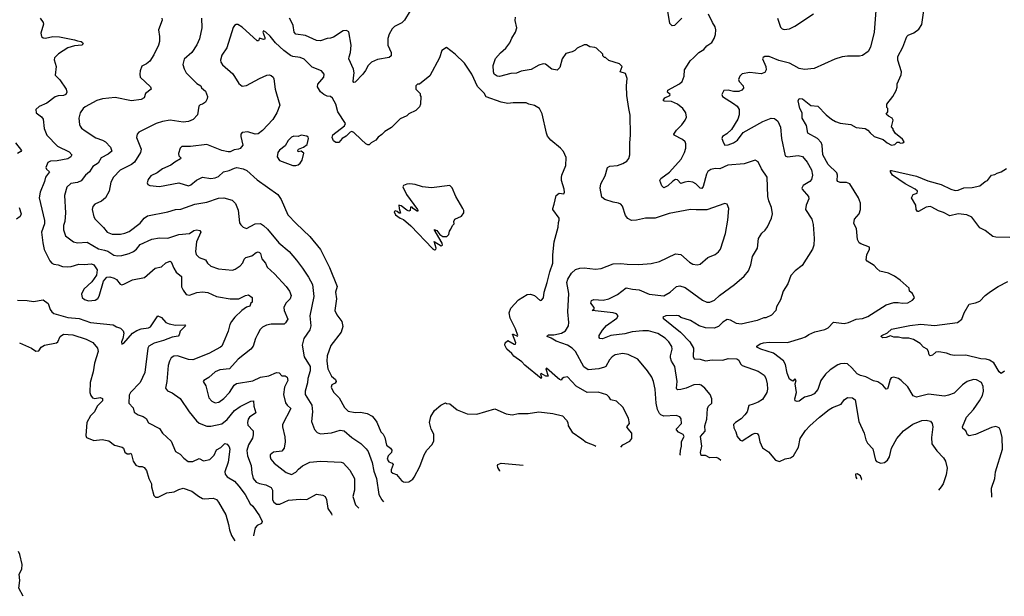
# Model space of a CAD drawing. Extents: x 1933546 to 2138868, y 524910 to 667279.
# Tile 49 of 256: x 1995176 to 2004333, y 531448 to 536810. Entities that reach past the tile are written whole.
import ezdxf

# ---------------------------------------------------------------- set-up
doc = ezdxf.new("R2010")
doc.units = 0

msp = doc.modelspace()

# ---------------------------------------------------------------- linework, layer by layer
at = {"layer": '0CON10XD'}
for points in [[(2001334.2, 536825), (2001266, 536755), (2001245, 536753.5), (2001223.5, 536775), (2001195.5, 536944.5)], [(2004215.4, 532369.9), (2004212.9, 532455), (2004244.3, 532545), (2004251.4, 532605), (2004316, 532815), (2004314.2, 532925), (2004298.8, 532988.8), (2004283.9, 533013.9), (2004254.1, 533025.9), (2004215, 533018), (2004065, 532952.9), (2004005, 532939.2), (2003991.1, 532951.1), (2003975, 532986.2), (2003948.3, 533008.3), (2003942.5, 533025), (2003981.4, 533115), (2004045, 533184), (2004103.4, 533266.6), (2004130, 533315), (2004138.1, 533355), (2004135, 533400), (2004121.2, 533435), (2004075, 533460.8), (2004045, 533464), (2003986.7, 533445), (2003943.8, 533415), (2003865, 533338), (2003815, 533317.8), (2003775, 533310.5), (2003629.1, 533329.1), (2003515, 533300.8), (2003485, 533314), (2003435.8, 533395), (2003375, 533456), (2003347.5, 533475), (2003305, 533486.7), (2003280.5, 533479.5), (2003270, 533465), (2003254, 533395), (2003245, 533377.5), (2003235, 533373.3), (2003202, 533412), (2003155, 533443.5), (2003115, 533453.5), (2003045, 533488.1), (2002995, 533500.6), (2002965, 533516.9), (2002915, 533574.3), (2002875, 533609.2), (2002845, 533614.4), (2002809.2, 533609.2), (2002785, 533601.4), (2002714, 533555), (2002670, 533515), (2002625.7, 533455), (2002597.2, 533372.8), (2002565, 533330.6), (2002535, 533315.7), (2002475, 533300.6), (2002425, 533262), (2002405, 533260), (2002387, 533267), (2002383.8, 533283.8), (2002400, 533345), (2002387.5, 533425), (2002396.4, 533456.4), (2002385, 533470), (2002365, 533450), (2002335, 533467.5), (2002313, 533523), (2002298.1, 533605), (2002279.1, 533639.1), (2002185, 533710.6), (2002067.5, 533745), (2002032.5, 533765), (2002032.5, 533775), (2002062.5, 533795), (2002094.6, 533805.4), (2002145, 533811.1), (2002315, 533810), (2002449.7, 533849.7), (2002485, 533860.6), (2002515, 533883.1), (2002570.8, 533909.2), (2002665, 533928.1), (2002695, 533945.8), (2002745, 533996.7), (2002845, 533986), (2002885, 533994), (2002955, 534024), (2003015, 534030.8), (2003065, 534050.8), (2003235, 534159.4), (2003305, 534179.2), (2003345, 534180.8), (2003385, 534174.2), (2003435, 534178.8), (2003478.3, 534201.7), (2003497, 534223), (2003477.5, 534265), (2003452.5, 534285), (2003447.5, 534315), (2003365, 534386.7), (2003312.5, 534425), (2003255, 534452.5), (2003175, 534473.3), (2003146.1, 534496.1), (2003122.5, 534525), (2003056.1, 534566.1), (2003047, 534577), (2003053.3, 534625), (2003077.5, 534675), (2003080, 534695), (2002997.5, 534725), (2002984, 534735), (2002967.8, 534767.8), (2002958.1, 534868.1), (2002933.3, 534915), (2002940, 534955), (2002983.3, 535005), (2002995.9, 535044.1), (2002993.8, 535105), (2002978, 535155), (2002895.4, 535285.4), (2002865, 535297.5), (2002807.1, 535297.1), (2002783.3, 535305), (2002778.8, 535315), (2002782, 535365), (2002776, 535385), (2002695, 535464.3), (2002645.5, 535555), (2002638.1, 535645), (2002628.3, 535668.3), (2002595, 535705.8), (2002504.2, 535755), (2002493.8, 535825), (2002451.4, 535895), (2002454.3, 535945), (2002432.5, 535985), (2002416.2, 536055), (2002423.9, 536076.1), (2002455, 536073.8), (2002533.6, 536013.6), (2002597.4, 536007.4), (2002675, 535925.6), (2002725, 535884.3), (2002763, 535863), (2002805, 535848.5), (2002906, 535836), (2002955, 535809.2), (2003038.7, 535798.7), (2003064.2, 535784.2), (2003085, 535756.7), (2003123, 535723), (2003207, 535697), (2003242.5, 535665), (2003285, 535643.3), (2003315, 535650), (2003335, 535670), (2003355, 535670), (2003365, 535662.5), (2003390, 535665), (2003400, 535675), (2003385, 535700), (2003320.7, 535750.7), (2003300, 535785), (2003300, 535795), (2003282.5, 535812.5), (2003300, 535875), (2003290, 535895), (2003255, 535912.5), (2003233, 535933), (2003250, 535955), (2003250, 535985), (2003240, 535995), (2003240, 536025), (2003297.5, 536095), (2003327, 536153), (2003336.4, 536183.6), (2003337.5, 536215), (2003373, 536297), (2003376.2, 536325), (2003343.1, 536435), (2003342.7, 536467.3), (2003388.6, 536555), (2003425.9, 536654.1), (2003437.5, 536665), (2003491.1, 536688.9), (2003537.6, 536722.4), (2003565.8, 536765), (2003595.5, 536984.5)], [(1998808, 536892), (1998755.8, 536805), (1998728.6, 536781.4), (1998661.5, 536748.5), (1998640, 536725), (1998612.5, 536675), (1998600.8, 536635), (1998600.8, 536575), (1998629.2, 536505), (1998631.2, 536475), (1998612.1, 536457.9), (1998505, 536441.5), (1998448.6, 536415), (1998418.1, 536385), (1998392.9, 536337.1), (1998367.8, 536305), (1998295, 536230.8), (1998285, 536226.7), (1998276.7, 536235), (1998280.9, 536270.9), (1998285.6, 536315.6), (1998281.7, 536351.7), (1998237.5, 536445), (1998238.6, 536465), (1998254, 536505), (1998257.5, 536575), (1998236.4, 536696.4), (1998215, 536710), (1998185, 536707.5), (1998095, 536646.7), (1998065, 536637.5), (1998035, 536636.7), (1997975, 536612.5), (1997935, 536617.1), (1997835, 536663.1), (1997745, 536675.8), (1997727.5, 536695), (1997718, 536755), (1997706, 536785), (1997684.3, 536824.3)], [(2001695, 532709.9), (2001675, 532730.6), (2001655, 532739.5), (2001595, 532735.8), (2001555, 532757.1), (2001515, 532758.8), (2001506.9, 532785), (2001520, 532845), (2001507.5, 532935), (2001550, 532985), (2001546.9, 533035), (2001565.8, 533094.2), (2001572.6, 533195), (2001582.9, 533217.1), (2001612, 533245), (2001612, 533285), (2001598.8, 533325), (2001546.7, 533385), (2001515, 533411.2), (2001495, 533418), (2001445, 533414.2), (2001375, 533383.3), (2001325, 533370.4), (2001295, 533369.4), (2001286, 533375), (2001284.5, 533384.5), (2001290.9, 533445), (2001268.9, 533585), (2001236.2, 533636.2), (2001227.5, 533665), (2001226.9, 533685), (2001244.2, 533745), (2001241.7, 533771.7), (2001214.2, 533815), (2001177.9, 533847.9), (2001111.2, 533891.2), (2001025, 533916.1), (2000972.4, 533917.6), (2000872.2, 533907.8), (2000805, 533889.7), (2000675, 533872.5), (2000595, 533841.4), (2000572.5, 533845), (2000563.8, 533855), (2000564.3, 533875), (2000596, 533924), (2000634.5, 533965.5), (2000730, 534035), (2000742, 534055), (2000726.7, 534075), (2000695, 534082.9), (2000500, 534105), (2000517, 534123), (2000520, 534135), (2000487.5, 534175), (2000495, 534198.8), (2000515, 534208.6), (2000603.4, 534203.4), (2000655, 534214.6), (2000736.3, 534253.7), (2000815, 534316.4), (2000875, 534302.9), (2000937.8, 534297.8), (2001028.8, 534258.8), (2001165, 534243.6), (2001224, 534276), (2001285, 534328.6), (2001314.4, 534334.4), (2001365, 534319.2), (2001525, 534200.8), (2001565, 534184.3), (2001595, 534184.3), (2001636.9, 534203.1), (2001684.5, 534245.5), (2001825, 534347.5), (2001914, 534425), (2001954.5, 534475.5), (2001975, 534530), (2001991.3, 534608.7), (2002036.4, 534686.4), (2002046.7, 534775), (2002078.8, 534825), (2002108.3, 534851.7), (2002132, 534885), (2002168.8, 534965), (2002176.2, 535005), (2002166.7, 535065), (2002141.4, 535125), (2002133, 535167), (2002128, 535345), (2002074, 535425), (2002045, 535487.5), (2002015, 535503.3), (2001915, 535470.8), (2001761.1, 535458.9), (2001687.5, 535425), (2001643, 535427), (2001605, 535418.6), (2001575, 535397.5), (2001562.2, 535375), (2001532.1, 535257.9), (2001518.3, 535241.7), (2001505, 535242.5), (2001465, 535282.9), (2001435, 535298.5), (2001395, 535306.5), (2001361.4, 535298.6), (2001325, 535288.6), (2001295, 535320), (2001275, 535322.9), (2001249.7, 535310.3), (2001205, 535266.2), (2001165, 535246.7), (2001146.7, 535265), (2001130, 535315), (2001137.5, 535335), (2001217.7, 535392.3), (2001326.6, 535513.4), (2001359.4, 535575), (2001371.4, 535615), (2001372, 535655), (2001363.8, 535675), (2001340, 535695), (2001262.5, 535735), (2001260, 535745), (2001285.5, 535784.5), (2001335, 535833.8), (2001364.2, 535875.8), (2001376.2, 535905), (2001371.2, 535945), (2001344, 535985), (2001295, 536025.6), (2001238.3, 536048.3), (2001171.9, 536051.9), (2001163.8, 536055), (2001162, 536065), (2001175, 536083.3), (2001223.3, 536105), (2001223.8, 536115), (2001200, 536135), (2001204, 536155), (2001312.5, 536215), (2001336.7, 536235), (2001356.1, 536283.9), (2001360, 536345), (2001385, 536386.7), (2001412.7, 536427.3), (2001445, 536460), (2001493.3, 536505), (2001537.7, 536532.3), (2001565, 536566.7), (2001611.7, 536598.3), (2001633.3, 536635), (2001646.1, 536673.9), (2001651.2, 536715), (2001643.9, 536743.9), (2001618, 536785), (2001582.4, 536862.4)], [(2003138, 536895), (2003122, 536695), (2003088.8, 536555), (2003066.7, 536515), (2003015, 536478.8), (2002985, 536472), (2002875, 536472.5), (2002825, 536464.2), (2002756.8, 536443.2), (2002565, 536358), (2002475, 536345.8), (2002425, 536355.7), (2002374, 536385), (2002335, 536405.7), (2002235, 536430.6), (2002145, 536466.7), (2002105, 536469.1), (2002090.4, 536459.6), (2002084.5, 536445), (2002114.3, 536375), (2002117.3, 536342.7), (2002105, 536318.8), (2002071.7, 536308.3), (2001965, 536317.8), (2001895, 536305.5), (2001872.2, 536285), (2001860.8, 536255), (2001867, 536237), (2001903.8, 536195), (2001906.2, 536175), (2001893.3, 536155), (2001865, 536142), (2001815, 536142), (2001763.6, 536156.4), (2001725, 536152.5), (2001706.7, 536115), (2001711.2, 536095), (2001815, 536031.9), (2001848.6, 536005), (2001865.6, 535975), (2001867.8, 535925), (2001856.1, 535883.9), (2001795, 535790), (2001752.4, 535747.6), (2001713.3, 535725), (2001706.7, 535705), (2001720, 535665), (2001735, 535643.8), (2001765, 535646), (2001815, 535664.4), (2001850.7, 535689.3), (2001905, 535760.6), (2002086.4, 535863.6), (2002165.9, 535894.1), (2002195, 535892), (2002227.4, 535867.4), (2002251.7, 535811.7), (2002260, 535705), (2002295, 535544), (2002315, 535534.4), (2002415, 535547.5), (2002455, 535538.6), (2002499.4, 535485), (2002538.9, 535415), (2002549.4, 535365), (2002540, 535325), (2002525, 535304.4), (2002462.6, 535267.4), (2002450.8, 535245), (2002453.2, 535233.2), (2002512.5, 535165), (2002514.2, 535145), (2002488.6, 535085), (2002483.3, 535045), (2002544.3, 534955), (2002556.7, 534906.7), (2002566, 534775), (2002562.5, 534715), (2002550, 534675), (2002454.1, 534525.9), (2002388.8, 534475), (2002347.9, 534432.1), (2002318.8, 534355), (2002277.5, 534285), (2002252.5, 534205), (2002215, 534140), (2002207.5, 534105), (2002168.3, 534061.7), (2002115, 534036.7), (2002095, 534036.7), (2002035, 534014), (2001885, 533980), (2001842.5, 533985), (2001785, 534015.7), (2001755, 534022.5), (2001715, 533996.9), (2001675, 533958.6), (2001633.2, 533943.2), (2001555, 533944.5), (2001494.6, 533964.6), (2001415, 534012.2), (2001325, 534042.5), (2001305, 534055.7), (2001285, 534060), (2001184.4, 534055.6), (2001157.5, 534045), (2001161.2, 534035), (2001322.9, 533905), (2001408.9, 533815), (2001443.1, 533755), (2001439.3, 533679.3), (2001447.1, 533657.1), (2001505, 533652.9), (2001555, 533636.8), (2001615, 533648.4), (2001714.7, 533645.3), (2001765, 533658.2), (2001845.6, 533655.6), (2001863.3, 533645), (2001879.4, 533609.4), (2001896.2, 533595), (2002045, 533540.8), (2002098, 533505), (2002115, 533477.5), (2002128.5, 533425), (2002131.5, 533375), (2002125, 533343.3), (2002085, 533278.6), (2002045, 533253.1), (2001997.5, 533235), (2001957.4, 533222.6), (2001940.9, 533165), (2001921.2, 533135), (2001885, 533097.3), (2001832.5, 533065), (2001814.2, 533045), (2001818, 533015), (2001836.5, 532976.5), (2001847.5, 532935), (2001875, 532898.8), (2001895, 532894.2), (2001990, 532955), (2002015, 532964.2), (2002035, 532961.2), (2002045.7, 532945.7), (2002057.8, 532885), (2002085, 532830), (2002140.7, 532790.7), (2002204.5, 532714.5), (2002241.1, 532701.1), (2002295, 532725.6), (2002344.4, 532735.6), (2002372, 532755), (2002418, 532835), (2002435.7, 532915), (2002485, 532990), (2002524.2, 533035), (2002615.4, 533114.6), (2002705, 533186.9), (2002735, 533202.9), (2002814.1, 533235.9), (2002845, 533276.7), (2002875, 533297.5), (2002920, 533295), (2002945, 533276.7), (2002978.9, 533075), (2003029.5, 532965), (2003044.1, 532904.1), (2003061.9, 532871.9), (2003109.5, 532819.5), (2003133.4, 532713.4), (2003145, 532702), (2003185, 532687.5), (2003217.9, 532692.1), (2003247.5, 532715), (2003265.6, 532745), (2003284.3, 532825), (2003332.9, 532915), (2003395, 532988), (2003481.7, 533048.3), (2003565, 533083.1), (2003607, 533087), (2003645.6, 533075.6), (2003660.8, 533055), (2003667.5, 533025), (2003654.2, 532924.2), (2003659.4, 532865), (2003705, 532800.8), (2003766.4, 532736.4), (2003784.3, 532705), (2003801.2, 532641.2), (2003793, 532577), (2003764.3, 532495), (2003745, 532466), (2003720, 532436.8)], [(2002225, 536823.8), (2002251.9, 536741.9), (2002266.4, 536726.4), (2002285, 536719.4), (2002335, 536725.6), (2002385, 536750.6), (2002558, 536865)], [(1995367.1, 536825), (1995394, 536785), (1995397.3, 536767.3), (1995371.4, 536685), (1995380, 536655), (1995395, 536642.5), (1995415, 536638.1), (1995485, 536653.5), (1995545, 536652.5), (1995684.5, 536624.5), (1995715, 536612.5), (1995748.3, 536608.3), (1995761.7, 536598.3), (1995766, 536585), (1995755, 536572), (1995685, 536568.2), (1995625, 536550), (1995537, 536493), (1995498.8, 536455), (1995497, 536437), (1995516.1, 536373.9), (1995507.5, 536295), (1995550.3, 536250.3), (1995608, 536165), (1995613.8, 536136.2), (1995603.8, 536115), (1995585, 536105.7), (1995535, 536103.5), (1995505, 536094.3), (1995427.3, 536032.7), (1995355.8, 536004.2), (1995326.2, 535975), (1995328.8, 535945), (1995378.5, 535908.5), (1995394.3, 535885), (1995405, 535797.5), (1995427.5, 535735), (1995527.5, 535635), (1995635, 535582.5), (1995661.2, 535555), (1995652, 535535), (1995624.6, 535515.4), (1995525, 535499.2), (1995463.7, 535496.3), (1995438.7, 535481.3), (1995419.4, 535435), (1995425, 535420.8), (1995452, 535395), (1995415.7, 535345), (1995408.1, 535305), (1995365.5, 535205), (1995356.7, 535155), (1995407.2, 534942.8), (1995406.7, 534913.3), (1995380, 534835), (1995390, 534735), (1995404.4, 534674.4), (1995455, 534566.7), (1995475, 534546.2), (1995495, 534536.2), (1995535, 534530.8), (1995575.7, 534515.7), (1995625, 534512.1), (1995655, 534515.4), (1995725, 534538.2), (1995775, 534532.9), (1995845, 534540), (1995865, 534531.2), (1995895.7, 534485), (1995889.4, 534435), (1995848, 534372), (1995771.9, 534305), (1995750.9, 534259.1), (1995755.8, 534225.8), (1995777.3, 534207.3), (1995815, 534197.1), (1995877.4, 534202.6), (1995901.7, 534218.3), (1995915, 534238.8), (1995955, 534380), (1995985, 534415.6), (1996015, 534419.4), (1996055, 534407.5), (1996076.2, 534395), (1996110.3, 534350.3), (1996125, 534346), (1996145, 534350), (1996225, 534390), (1996337.4, 534412.6), (1996435, 534500), (1996495, 534511.2), (1996535, 534549.2), (1996575, 534566), (1996585, 534560), (1996608.6, 534498.6), (1996632.4, 534462.4), (1996682.4, 534422.4), (1996681.1, 534325), (1996695, 534294), (1996725, 534256), (1996755, 534249.2), (1996825, 534274.4), (1996875, 534280.6), (1996925, 534272.9), (1997005, 534237.5), (1997026.1, 534233.9), (1997134.4, 534214.4), (1997214.2, 534215.8), (1997275, 534245.7), (1997305, 534252), (1997337.9, 534227.9), (1997336.7, 534185), (1997326.4, 534173.6), (1997316.7, 534145), (1997285, 534135.6), (1997241.9, 534105), (1997177.1, 534045), (1997147.1, 534005), (1997130.8, 533975), (1997116, 533915), (1997085, 533840), (1997054.6, 533775.4), (1997044.2, 533765), (1996935, 533706.7), (1996785, 533648.5), (1996745, 533648.9), (1996645, 533684.4), (1996609.7, 533680.3), (1996585.5, 533664.5), (1996569.4, 533635), (1996558.1, 533595), (1996543.6, 533446.4), (1996530.8, 533385), (1996549.3, 533359.3), (1996595, 533338.9), (1996667.8, 533287.8), (1996751.1, 533165), (1996819.3, 533079.3), (1996845, 533059.2), (1996915, 533029.2), (1996955, 533031.5), (1997057.1, 533052.9), (1997105, 533092.7), (1997173.1, 533175), (1997227, 533213), (1997325, 533264.4), (1997351.2, 533265), (1997352.5, 533215), (1997372.5, 533155), (1997314.4, 533115), (1997301.9, 533095), (1997295.7, 533065), (1997299.1, 533039.1), (1997346.2, 532986.2), (1997348.8, 532951.2), (1997340.7, 532919.3), (1997302.9, 532857.1), (1997287.7, 532805), (1997293.3, 532755), (1997329.4, 532665), (1997335.6, 532595), (1997348.2, 532545), (1997375, 532511.1), (1997405, 532497.3), (1997465, 532485.6), (1997515, 532460), (1997525.6, 532435), (1997528.5, 532345), (1997539.4, 532325), (1997565, 532305.6), (1997595, 532306.2), (1997675, 532341.1), (1997785, 532351.2), (1997845, 532350), (1997935, 532399.2), (1997995, 532389.2), (1998017.9, 532377.9), (1998029.7, 532349.7), (1998041.4, 532265), (1998075.6, 532215), (1998079.4, 532201.8)], [(1996496.7, 536825), (1996502.5, 536805), (1996466, 536715), (1996477.5, 536655), (1996477, 536607), (1996466, 536575), (1996423.8, 536485), (1996385.8, 536424.2), (1996355, 536400), (1996310.7, 536379.3), (1996297.5, 536335), (1996293.3, 536305), (1996297.5, 536275), (1996392.5, 536185), (1996397.5, 536165), (1996347, 536123), (1996332.5, 536085), (1996305, 536068.8), (1996215, 536056), (1996065, 536086.2), (1995945, 536075.4), (1995895, 536060), (1995785, 536000), (1995765.7, 535985), (1995737.5, 535945), (1995726, 535895), (1995732, 535835), (1995738.8, 535818.8), (1995750.3, 535800.3), (1995785, 535777.1), (1995885, 535710.5), (1995945, 535691.5), (1995975, 535675.6), (1996020.6, 535625), (1996032, 535588), (1996000.2, 535559.8), (1995934.4, 535525), (1995906.7, 535475), (1995856, 535445), (1995824.4, 535395), (1995787.1, 535365), (1995747.4, 535312.6), (1995715, 535297.8), (1995652.2, 535287.8), (1995615, 535254), (1995592.2, 535175), (1995600.6, 535015), (1995594.4, 534935), (1995583.3, 534895), (1995583.3, 534855), (1995601.4, 534801.4), (1995675, 534743.3), (1995715, 534734.4), (1995805, 534740), (1995908.7, 534678.7), (1995963.5, 534666.5), (1995995, 534656.3), (1996050.8, 534620.8), (1996085, 534615.4), (1996125, 534618.5), (1996195, 534637.3), (1996234.7, 534655.3), (1996263.4, 534676.6), (1996295, 534720), (1996405, 534768.1), (1996477.8, 534782.2), (1996555, 534777.8), (1996655, 534813.5), (1996755, 534823.1), (1996795, 534848.6), (1996825, 534857.5), (1996851.2, 534851.2), (1996861.2, 534835), (1996821.9, 534745), (1996810.8, 534655), (1996817, 534627), (1996845, 534597.5), (1996905, 534575.8), (1996924.2, 534545), (1996955, 534518.6), (1997025, 534492.5), (1997155, 534482.2), (1997179.2, 534490.8), (1997227.6, 534522.4), (1997249.9, 534550.1), (1997263.2, 534583.2), (1997279.8, 534600.2), (1997334.7, 534615.3), (1997375, 534646.9), (1997395, 534650.8), (1997406.6, 534646.6), (1997415.5, 534635.5), (1997427.8, 534585), (1997460.8, 534545), (1997477.6, 534507.6), (1997545, 534447.5), (1997655, 534330), (1997685.5, 534285.5), (1997700, 534245), (1997692.5, 534215), (1997651.1, 534175), (1997633.5, 534135), (1997636.7, 534105), (1997668.5, 534025), (1997649.1, 533990.9), (1997635, 533980), (1997515, 533977.7), (1997471.2, 533968.8), (1997435, 533950), (1997412, 533928), (1997386.2, 533883.8), (1997367.8, 533845), (1997346.2, 533773.8), (1997325.8, 533745), (1997208.6, 533655), (1997126.5, 533563.5), (1997037.1, 533552.9), (1996994, 533535), (1996935, 533483.8), (1996887.5, 533455), (1996882.5, 533445), (1996906.2, 533405), (1996934, 533294), (1996962.4, 533262.4), (1996995, 533247.8), (1997026.7, 533253.3), (1997073.4, 533286.6), (1997126.1, 533343.9), (1997169.8, 533410.2), (1997193.8, 533426.2), (1997345, 533453.1), (1997415, 533486.2), (1997491.8, 533498.2), (1997565, 533528.2), (1997587.9, 533527.9), (1997615, 533500), (1997645, 533498.6), (1997665, 533485.7), (1997670.6, 533455), (1997637.4, 533392.6), (1997630.9, 533325), (1997647.8, 533247.8), (1997664.3, 533224.3), (1997698.9, 533195), (1997620, 533045), (1997618.6, 533025), (1997642.7, 532932.7), (1997643.9, 532886.1), (1997636, 532825), (1997615, 532798), (1997535, 532787.8), (1997505.8, 532765), (1997504.3, 532745), (1997511.9, 532725), (1997541.4, 532685), (1997655, 532599.1), (1997705, 532581.1), (1997745, 532602.2), (1997768.3, 532631.7), (1997805, 532662.5), (1997875, 532694.4), (1997975, 532704.4), (1998165, 532695.6), (1998185, 532688), (1998245, 532621.2), (1998289.4, 532545), (1998289.4, 532435), (1998275.7, 532375), (1998298.7, 532298.7), (1998328.7, 532268.7), (1998331.4, 532267.9)], [(1996865.8, 536825), (1996871.4, 536735), (1996848.3, 536631.7), (1996824.5, 536575.5), (1996775.5, 536504.5), (1996705, 536443.3), (1996692.5, 536395), (1996704.5, 536354.5), (1996725.7, 536315), (1996825, 536218), (1996861.2, 536195), (1996867, 536177), (1996905, 536146.7), (1996921.2, 536095), (1996920, 536075), (1996905, 536042.5), (1996876.7, 536023.3), (1996855, 536017.5), (1996842.5, 536005), (1996831.2, 535925), (1996787.9, 535882.1), (1996745, 535864.3), (1996695, 535858.1), (1996575, 535874.5), (1996505, 535864.4), (1996444.6, 535845.4), (1996283.8, 535765), (1996270, 535745), (1996263.9, 535716.1), (1996306.8, 535606.8), (1996300.8, 535575), (1996244.2, 535485), (1996215.8, 535464.2), (1996109.2, 535410.8), (1996048.6, 535345), (1996025, 535300), (1996008.5, 535215), (1995975, 535154.3), (1995937.3, 535122.7), (1995876.2, 535095), (1995857.3, 535072.7), (1995849.2, 535045), (1995865.9, 534975.9), (1995878, 534955), (1995955, 534878.8), (1995990, 534835), (1996035.7, 534815.7), (1996115, 534815.7), (1996155, 534824.3), (1996195, 534841.9), (1996295, 534918.6), (1996334.6, 534965.4), (1996365, 534986.7), (1996555, 535024.4), (1996625.6, 535044.4), (1996675, 535046.9), (1996805.8, 535095.8), (1996915, 535112.2), (1997025, 535150), (1997075, 535154.2), (1997152.7, 535132.7), (1997182.6, 535102.6), (1997208.3, 535038.3), (1997221.2, 534921.2), (1997232.3, 534902.3), (1997255, 534882.5), (1997285, 534870), (1997366.7, 534913.3), (1997415, 534914.2), (1997445, 534897.5), (1997481.7, 534861.7), (1997585.4, 534735.4), (1997683.6, 534653.6), (1997750.8, 534575), (1997805, 534500), (1997862.2, 534415), (1997898.1, 534348.1), (1997910, 534235), (1997872.9, 534055), (1997882.9, 533965), (1997872.9, 533925), (1997820, 533845), (1997804.3, 533785), (1997823.1, 533675), (1997876.9, 533585), (1997877.1, 533545), (1997854.4, 533475), (1997852.9, 533432.9), (1997831.9, 533355), (1997831.9, 533325), (1997892.2, 533225), (1997900.6, 533165), (1997889.2, 533075), (1997917.9, 532997.9), (1997941.3, 532971.3), (1997975, 532959.2), (1998075, 532966.9), (1998155, 532992.5), (1998195, 532987.1), (1998264.6, 532924.6), (1998348.7, 532868.7), (1998399.4, 532819.4), (1998415.6, 532795), (1998453, 532693), (1998470.6, 532610.6), (1998495.5, 532545), (1998517.1, 532395), (1998545, 532346), (1998560.2, 532327.9)], [(2000766.7, 532835.1), (2000783.9, 532856.1), (2000849.3, 532890.7), (2000870, 532915), (2000870, 532965), (2000833.8, 533005), (2000823.3, 533025), (2000846.7, 533055), (2000838.8, 533105), (2000785, 533207.5), (2000725, 533263.8), (2000672.5, 533275), (2000659.3, 533299.3), (2000635, 533322.5), (2000556, 533346), (2000454.3, 533344.3), (2000352.1, 533402.1), (2000269.7, 533489.7), (2000235, 533484.4), (2000220.8, 533475), (2000211.7, 533458.3), (2000195, 533463.8), (2000178.9, 533478.9), (2000075, 533570), (2000070, 533565), (2000090, 533495), (2000070, 533495), (2000025, 533520), (2000020, 533515), (2000030, 533485), (2000025, 533472.5), (1999875, 533596.2), (1999845, 533628.8), (1999770.5, 533680.5), (1999753.3, 533705), (1999707.5, 533745), (1999687.5, 533785), (1999690, 533805), (1999715, 533827.5), (1999775, 533793.3), (1999788.3, 533791.7), (1999790, 533805), (1999760, 533885), (1999765, 533887.5), (1999805, 533867.5), (1999810, 533875), (1999787.5, 533935), (1999736.2, 534035), (1999729.4, 534085), (1999742.4, 534127.6), (1999815, 534203.8), (1999895, 534253.8), (1999927.7, 534257.7), (1999965, 534246.7), (2000015, 534200), (2000028.3, 534201.7), (2000046.4, 534223.6), (2000053.3, 534275), (2000081.2, 534365), (2000105.8, 534464.2), (2000133.8, 534545), (2000133.8, 534625), (2000146.4, 534743.6), (2000185, 534880), (2000186.7, 534925), (2000193.3, 534945), (2000192.5, 534965), (2000133.9, 535043.9), (2000133.3, 535055), (2000148, 535095), (2000163.9, 535176.1), (2000193.6, 535196.4), (2000235, 535192.5), (2000242.5, 535205), (2000240, 535235), (2000213.3, 535315), (2000213.6, 535343.6), (2000217.5, 535365), (2000256.1, 535453.9), (2000258.3, 535528.3), (2000233.6, 535583.6), (2000206.7, 535615), (2000115, 535688.8), (2000085.8, 535725.8), (2000073.9, 535756.1), (2000036, 535935), (2000010, 535985), (1999965, 536013.8), (1999910, 536025), (1999887.5, 536037.5), (1999764.3, 536035.7), (1999715, 536032.5), (1999655, 536042.9), (1999515, 536093.8), (1999495, 536126), (1999435, 536190), (1999380.8, 536305), (1999311.2, 536405), (1999225, 536490), (1999145, 536552.5), (1999102.5, 536525), (1999078.8, 536455), (1998990.5, 536289.5), (1998895, 536210), (1998875, 536210), (1998860, 536195), (1998860, 536165), (1998900, 536125), (1998900, 536105), (1998907.5, 536095), (1998902.5, 536025), (1998895, 536000), (1998860, 535965), (1998793.9, 535936.1), (1998775, 535917.5), (1998715, 535887.5), (1998635, 535807.5), (1998570.7, 535769.3), (1998545, 535742.5), (1998510.7, 535719.3), (1998489.5, 535690.5), (1998443.9, 535666.1), (1998425, 535647.5), (1998415, 535646.2), (1998395, 535656.9), (1998352.5, 535697.5), (1998285, 535760.8), (1998265, 535771.5), (1998248.2, 535765), (1998211.3, 535728.7), (1998174, 535705), (1998145, 535669.5), (1998115, 535669.5), (1998094.1, 535684.1), (1998081.1, 535715), (1998089.3, 535740.7), (1998195.8, 535824.2), (1998207, 535845), (1998134.6, 535955), (1998116.5, 536025), (1998085, 536082), (1998065, 536095.7), (1998035, 536100), (1998005, 536113.8), (1997975, 536140.8), (1997945.5, 536185), (1997949.1, 536210.9), (1998006, 536275), (1998008, 536305), (1997983.3, 536335), (1997895, 536369.2), (1997822.1, 536442.1), (1997785, 536458.6), (1997715, 536469.2), (1997695, 536478.6), (1997633.3, 536523.3), (1997555, 536594.4), (1997505, 536658.1), (1997465, 536695.7), (1997445, 536706.7), (1997436.7, 536695), (1997456.2, 536645), (1997455, 536630), (1997445, 536627.5), (1997405, 536640), (1997397.5, 536615), (1997386.1, 536613.9), (1997245, 536741.2), (1997205, 536766.2), (1997190, 536765), (1997174.1, 536755.9), (1997161.4, 536738.6), (1997102.1, 536547.9), (1997055, 536480), (1997042.9, 536435), (1997047.1, 536415), (1997061.8, 536391.8), (1997157.2, 536307.2), (1997215, 536216.2), (1997245, 536192.5), (1997285, 536197.5), (1997405, 536263.8), (1997475, 536293.8), (1997495, 536296.2), (1997515, 536290), (1997533.3, 536275), (1997540.5, 536260.5), (1997552.5, 536165), (1997565, 536120), (1997596.7, 536015), (1997566.7, 535945), (1997528.8, 535881.2), (1997435, 535778.8), (1997395, 535748.8), (1997365, 535746), (1997297, 535767), (1997245, 535760), (1997233.8, 535745), (1997231.2, 535725), (1997250, 535645), (1997225, 535613.3), (1997210, 535605), (1997171.2, 535598.8), (1997135, 535582), (1997115, 535582), (1997055, 535592.5), (1996915, 535648.6), (1996765, 535630.6), (1996685, 535632), (1996670, 535615), (1996652.5, 535565), (1996656, 535545), (1996674, 535525), (1996672, 535515), (1996618, 535485), (1996582.7, 535457.3), (1996505, 535422.5), (1996453.2, 535386.8), (1996395, 535358), (1996370.8, 535325), (1996362, 535292), (1996368.8, 535278.8), (1996385, 535269.2), (1996475, 535260.6), (1996655, 535292.5), (1996745, 535266.2), (1996766.5, 535273.5), (1996820.9, 535319.1), (1996875, 535344.5), (1996955, 535334.6), (1996995, 535340.7), (1997026.4, 535353.7), (1997070.8, 535395), (1997125, 535407.3), (1997175, 535430.4), (1997195, 535435.5), (1997255, 535424.4), (1997287.6, 535407.6), (1997385, 535320), (1997576, 535185), (1997606.8, 535136.8), (1997670.8, 534995), (1997748, 534915), (1997874, 534795), (1997975, 534673.8), (1998056.3, 534506.3), (1998128.3, 534328.3), (1998111.5, 534275), (1998123.8, 534215), (1998107.5, 534105), (1998124, 534065), (1998172, 534005), (1998181.2, 533958.8), (1998165.8, 533905), (1998070.7, 533779.3), (1998036.6, 533683.4), (1998031.6, 533635), (1998042.5, 533565), (1998074.7, 533495), (1998111.5, 533465), (1998120.6, 533445), (1998109.5, 533430.5), (1998079.2, 533415), (1998072.9, 533392.9), (1998095.4, 533345.4), (1998147.5, 533295), (1998198, 533205), (1998231.3, 533171.3), (1998295, 533157.1), (1998345, 533159.4), (1998408.3, 533148.3), (1998453, 533123), (1998473, 533103), (1998496.8, 533066.8), (1998535, 532976.7), (1998555.8, 532955), (1998572.5, 532925), (1998588.8, 532855), (1998626, 532825), (1998636.4, 532806.4), (1998632.9, 532785), (1998602.7, 532755), (1998592.3, 532725), (1998607.9, 532697.9), (1998638.8, 532685), (1998648.1, 532675), (1998629.6, 532625), (1998631.5, 532605), (1998645, 532593.3), (1998680.3, 532580.3), (1998726.1, 532526.1), (1998745, 532513.3), (1998765, 532508.8), (1998795, 532513.3), (1998831.7, 532538.3), (1998843.3, 532555), (1998898.8, 532655), (1998936.7, 532765), (1998963.6, 532806.4), (1999010.7, 532859.3), (1999026.4, 532893.6), (1999026.7, 532955), (1999002.7, 533002.7), (1998986.7, 533065), (1998999.3, 533120.7), (1999035, 533177.5), (1999093.9, 533226.1), (1999135, 533247.5), (1999145, 533240), (1999177, 533237), (1999245, 533183.3), (1999336.1, 533146.1), (1999428.3, 533141.7), (1999595, 533192.5), (1999700, 533145), (1999757, 533137), (1999815, 533146.7), (1999905, 533146.7), (2000005, 533163.3), (2000135, 533146.7), (2000225, 533127.5), (2000262.5, 533085), (2000272.5, 533065), (2000276.7, 533035), (2000313.3, 532975), (2000405, 532911.2), (2000445, 532881.2), (2000525, 532852), (2000534, 532845.9)], [(2001320.6, 532760.4), (2001318.9, 532765), (2001320, 532805), (2001331.5, 532845), (2001330.8, 532889.2), (2001354.5, 532935), (2001345, 532953.3), (2001303.3, 532975), (2001285.7, 532995), (2001284.3, 533005), (2001332, 533055), (2001327.8, 533097.8), (2001315, 533116.2), (2001280.3, 533130.3), (2001165, 533124.4), (2001138.8, 533135), (2001125, 533148), (2001108.2, 533185), (2001096.4, 533245), (2001085.5, 533375), (2001071.4, 533445), (2001055.5, 533485.5), (2001014, 533545), (2000925, 533653.3), (2000835, 533696), (2000785, 533707.1), (2000715, 533693.1), (2000685, 533675.7), (2000661.5, 533648.5), (2000626.1, 533585), (2000615, 533578.9), (2000562.2, 533562.2), (2000463.3, 533553.3), (2000421.5, 533581.5), (2000345.5, 533725), (2000315, 533755.5), (2000270, 533785), (2000165, 533821.2), (2000120, 533850), (2000081.2, 533865), (2000083.3, 533875), (2000095, 533880), (2000145, 533880.5), (2000216, 533895), (2000251.7, 533918.3), (2000280.6, 533965), (2000284.4, 533995), (2000274.5, 534094.5), (2000283.6, 534265), (2000264, 534365), (2000273.8, 534396.2), (2000308.1, 534451.9), (2000345, 534486.4), (2000385, 534500), (2000425, 534502.3), (2000531.9, 534491.9), (2000585, 534497.5), (2000695, 534539.2), (2000765, 534544), (2000825, 534536.2), (2000935, 534533.8), (2001047.7, 534542.3), (2001125, 534561.2), (2001275, 534632), (2001325, 534626), (2001405, 534554), (2001435, 534537.5), (2001475, 534529.2), (2001505, 534535.8), (2001575, 534597.5), (2001643.8, 534626.2), (2001675, 534652), (2001692, 534675), (2001738.7, 534821.3), (2001762.5, 534945), (2001771.2, 535055), (2001756, 535096), (2001735, 535101.2), (2001567.4, 535042.6), (2001467.7, 535042.3), (2001415, 535045.7), (2001215, 535006.9), (2001085, 534963.8), (2000995, 534964.4), (2000912.4, 534947.6), (2000865, 534944.4), (2000832.2, 534962.2), (2000808.8, 534988.8), (2000780.8, 535075), (2000766.2, 535095), (2000745.5, 535105.5), (2000695, 535113.6), (2000619.1, 535139.1), (2000590.3, 535160.3), (2000575.4, 535245), (2000580, 535285), (2000620.2, 535359.8), (2000642, 535435), (2000665, 535448.6), (2000735, 535456), (2000785.8, 535474.2), (2000822.5, 535495), (2000840, 535520), (2000848.8, 535555), (2000848.8, 535665), (2000856.2, 535735), (2000853.6, 535923.6), (2000841.2, 535985), (2000821.2, 536105), (2000820, 536195), (2000826.7, 536265), (2000808.8, 536308.8), (2000760, 536325), (2000780, 536375), (2000755, 536400), (2000655, 536430), (2000625, 536460), (2000615, 536460), (2000600, 536475), (2000598.3, 536488.3), (2000540, 536545), (2000525, 536552.5), (2000478.3, 536558.3), (2000447, 536577), (2000425, 536577.5), (2000360, 536545), (2000340, 536525), (2000315, 536512.5), (2000255, 536497.5), (2000222.3, 536447.7), (2000200, 536365), (2000175, 536342.5), (2000125, 536349.2), (2000065, 536396.2), (2000045, 536398.8), (2000005, 536386), (1999933.1, 536346.9), (1999838.3, 536331.7), (1999795, 536314.2), (1999745, 536308.8), (1999639.3, 536280.7), (1999615, 536284.5), (1999589.5, 536305), (1999582.3, 536325), (1999578.8, 536385), (1999600.7, 536449.3), (1999648.7, 536501.3), (1999696, 536545), (1999735.5, 536594.5), (1999751.9, 536638.1), (1999788, 536695), (1999798, 536735), (1999784.2, 536804.2), (1999787.5, 536835)], [(1995137.5, 535665), (1995192, 535595), (1995187.5, 535585), (1995154.6, 535565.4)], [(1997745, 535453.3), (1997765, 535460), (1997785, 535476.7), (1997802, 535505), (1997818.9, 535568.9), (1997795, 535588.8), (1997765, 535582.5), (1997762.5, 535595), (1997770, 535605), (1997816.1, 535623.9), (1997850.7, 535649.3), (1997862.9, 535705), (1997858.5, 535718.5), (1997846.9, 535726.9), (1997795, 535735.4), (1997765, 535724), (1997725, 535726.2), (1997705, 535716.4), (1997672.6, 535687.4), (1997645, 535637.5), (1997591.9, 535598.1), (1997576.5, 535575), (1997571.9, 535535), (1997590.9, 535500.9), (1997715, 535454.2), (1997745, 535453.3)], [(2004385, 534784.4), (2004255, 534786.9), (2004224.5, 534794.5), (2004155, 534849.4), (2004105, 534875.7), (2004029.4, 534975), (2003985, 534995.4), (2003905, 535004.6), (2003825, 534986.9), (2003768.1, 535018.1), (2003721.7, 535031.7), (2003658, 535068), (2003641.7, 535071.7), (2003605, 535065.6), (2003535, 535028.1), (2003525, 535028), (2003513.5, 535045), (2003508.9, 535085), (2003468.8, 535155), (2003485, 535183.3), (2003523.3, 535196.7), (2003524, 535215), (2003504, 535235), (2003410, 535285), (2003294.3, 535365), (2003273.3, 535395), (2003273.3, 535406.7), (2003285, 535408.8), (2003516.6, 535356.6), (2003621.7, 535311.7), (2003745, 535276.5), (2003835, 535234.4), (2003875, 535223.1), (2003905, 535225.8), (2003955, 535245.8), (2004035, 535249.2), (2004104.2, 535265.8), (2004154.5, 535305.5), (2004176.2, 535315), (2004215, 535363.8), (2004245, 535370), (2004265, 535383.8), (2004305, 535396.7), (2004353.6, 535426.4)], [(1999035, 534671.2), (1999045, 534672.5), (1999048.8, 534685), (1999031.7, 534748.3), (1999095, 534707.5), (1999107.5, 534712.5), (1999106.4, 534733.6), (1999031.7, 534858.3), (1999055, 534848.8), (1999083.9, 534813.9), (1999112.5, 534795), (1999147, 534793), (1999167, 534813), (1999172.5, 534845), (1999187, 534863), (1999200, 534895), (1999217, 534913), (1999212.5, 534935), (1999222.5, 534955), (1999285, 534983.3), (1999307.5, 535015), (1999307.5, 535035), (1999298.5, 535055), (1999231.3, 535165), (1999198.3, 535248.3), (1999175, 535268.8), (1999005, 535246), (1998923, 535257), (1998855, 535278), (1998805, 535283.8), (1998775, 535281.2), (1998745, 535268.8), (1998740, 535255), (1998774.2, 535184.2), (1998875.8, 535045), (1998880, 535035), (1998875, 535027.5), (1998836, 535056), (1998825, 535066.7), (1998811.7, 535068.3), (1998807.5, 535035), (1998795, 535030), (1998775, 535038.8), (1998725, 535078.8), (1998703, 535087), (1998703.6, 535053.6), (1998717.5, 535012.5), (1998705, 535012.5), (1998687, 535027), (1998668.3, 535031.7), (1998660, 535025), (1998670, 534995), (1998715, 534963.3), (1998745, 534952.5), (1998815, 534893.8), (1999015, 534683.8), (1999035, 534671.2)], [(1995172.5, 535065), (1995190.6, 535005), (1995180, 534980), (1995145, 534955.7)], [(2004335, 533542.5), (2004305, 533521.2), (2004285, 533536), (2004235, 533618.9), (2004195, 533644.6), (2004165, 533654.6), (2004115, 533656.9), (2003975, 533690.4), (2003867.9, 533687.9), (2003834.2, 533694.2), (2003795, 533710.8), (2003725, 533722.9), (2003695, 533717.5), (2003665, 533690.8), (2003644.1, 533684.1), (2003633.2, 533693.2), (2003627.1, 533725), (2003615, 533746), (2003582.5, 533765), (2003550.5, 533800.5), (2003488.8, 533835), (2003445, 533850), (2003385, 533850), (2003349.1, 533859.1), (2003305, 533859.5), (2003275, 533869.4), (2003235.5, 533854.5), (2003202.7, 533852.7), (2003183, 533863), (2003192.5, 533875), (2003245, 533898), (2003285, 533932.5), (2003455, 533965.6), (2003555, 533978.9), (2003685, 533966.7), (2003897.5, 533995), (2003936.7, 534025), (2003958, 534085), (2004004.4, 534165.6), (2004065, 534177.5), (2004105, 534194), (2004155.6, 534244.4), (2004205, 534282.5), (2004275, 534330), (2004365, 534374.2)], [(1995155, 534201.2), (1995245, 534199.6), (1995305, 534188.9), (1995395, 534206), (1995442.3, 534172.3), (1995458.1, 534115), (1995473.7, 534093.7), (1995495, 534078.8), (1995625, 534041.8), (1995728.5, 534031.5), (1995835, 533993.6), (1996045, 533973.3), (1996075, 533953.3), (1996115, 533941.2), (1996138.3, 533918.3), (1996145.8, 533895), (1996136.2, 533845), (1996122, 533815), (1996125, 533793.3), (1996145, 533802), (1996226.2, 533893.8), (1996265, 533920.6), (1996305, 533934.5), (1996375, 533944.4), (1996392, 533955), (1996460, 534055), (1996495, 534040), (1996534.5, 533994.5), (1996565, 533981.9), (1996625, 533970.5), (1996712.5, 533972.5), (1996716.7, 533965), (1996710, 533955), (1996667.5, 533915), (1996660.5, 533879.5), (1996651.4, 533868.6), (1996595, 533858.2), (1996514.3, 533825.7), (1996428.1, 533801.9), (1996376.2, 533773.8), (1996368.2, 533755), (1996340.9, 533529.1), (1996295.5, 533435), (1996207.1, 533345), (1996195, 533317.5), (1996190.8, 533245), (1996230.5, 533200.5), (1996241.7, 533161.7), (1996277.3, 533137.3), (1996325, 533120.8), (1996351.7, 533101.7), (1996375, 533061.2), (1996477.7, 533007.7), (1996505, 532964.2), (1996585, 532892), (1996625.8, 532795.8), (1996668.8, 532768.8), (1996702.4, 532732.4), (1996742.2, 532702.2), (1996785, 532701.9), (1996845, 532729.4), (1996885, 532709.2), (1996945, 532721.9), (1996985, 532761.9), (1997005, 532810), (1997046.7, 532833.3), (1997076.9, 532863.1), (1997085, 532868.8), (1997105, 532862.5), (1997125, 532836.7), (1997128.9, 532815), (1997116.1, 532695), (1997084.4, 532605), (1997088.1, 532585), (1997105, 532559.2), (1997175, 532517.8), (1997213.5, 532473.5), (1997271.9, 532395), (1997319.5, 532309.5), (1997344, 532285), (1997406.2, 532196.2), (1997432.5, 532145), (1997426, 532125), (1997383.8, 532106.2), (1997365.7, 532085), (1997351.2, 532015), (1997351.8, 532010.8)], [(1995174.3, 533804.3), (1995285, 533756.7), (1995325, 533727.5), (1995355, 533732.5), (1995376.7, 533765), (1995407.5, 533785), (1995517.5, 533805), (1995530, 533815), (1995551.2, 533865), (1995584.5, 533885.5), (1995670.2, 533880.2), (1995795, 533838.8), (1995855, 533808.6), (1995900.6, 533755), (1995906.5, 533725), (1995873, 533617), (1995858.7, 533535), (1995831.6, 533435), (1995827.8, 533345), (1995837.1, 533317.1), (1995854.2, 533294.2), (1995875, 533286.2), (1995925, 533296), (1995947.5, 533287.5), (1995945.8, 533265), (1995896.7, 533215), (1995871.9, 533165), (1995834.7, 533125.3), (1995801.8, 533065), (1995792, 532945), (1995797.5, 532925), (1995865, 532897.1), (1995944.5, 532905.5), (1996005, 532894.2), (1996057.5, 532855), (1996130, 532835), (1996140, 532825), (1996155, 532787.5), (1996175, 532773.3), (1996197.5, 532772.5), (1996208.3, 532778.3), (1996217, 532767), (1996230, 532705), (1996255, 532668.8), (1996285, 532654.2), (1996315, 532653.8), (1996335, 532646.2), (1996355, 532617.5), (1996376.7, 532545), (1996403.3, 532495), (1996403.3, 532465), (1996423.8, 532385), (1996439.3, 532369.3), (1996465, 532368.8), (1996545, 532409.2), (1996611.3, 532418.7), (1996657, 532443), (1996695, 532453.8), (1996775.9, 532425.9), (1996838, 532378), (1996875, 532356.7), (1996895, 532353.8), (1996975, 532362), (1997005, 532348), (1997026, 532325), (1997092, 532205), (1997118.6, 532115), (1997126.7, 532065), (1997146.7, 532015), (1997176.1, 531964.7)], [(1999642.8, 532612), (1999640, 532615), (1999622, 532645), (1999618.8, 532665), (1999623.3, 532675), (1999655, 532685.7), (1999859.8, 532669)], [(2003005, 532533.2), (2003006.7, 532535), (2002995, 532567.5), (2002965, 532587.5), (2002950, 532585), (2002952.5, 532555), (2002960.4, 532539.2)], [(1995208, 531448.2), (1995168.5, 531525), (1995176.6, 531596.6), (1995172, 531655), (1995195, 531700), (1995198.8, 531745), (1995178.3, 531838.3), (1995163.8, 531865)]]:
    msp.add_lwpolyline(points, dxfattribs=at)

doc.saveas('drawing.dxf')
